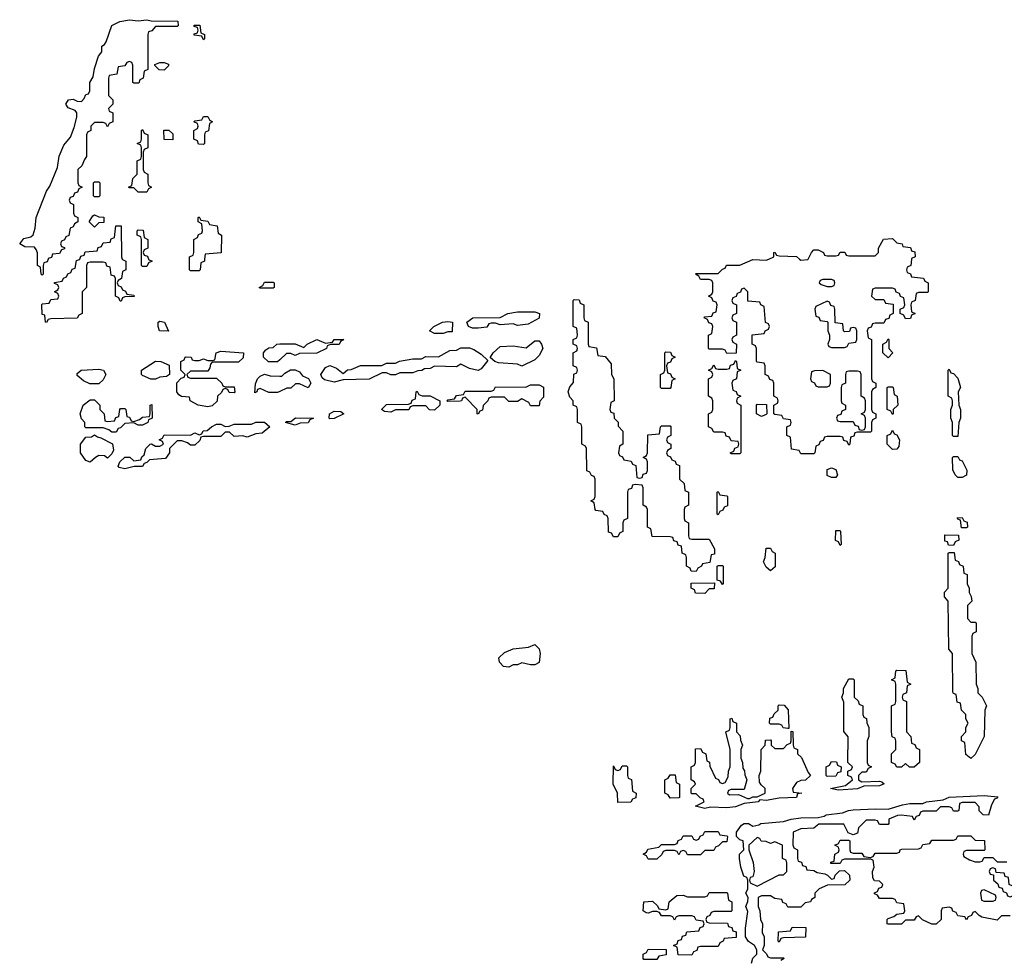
# Model space of a CAD drawing. Header units: inches. Extents: x 2701622 to 2964296, y 496201 to 720542.
# Tile 125 of 256: x 2788807 to 2793323, y 646782 to 651098. Entities that reach past the tile are written whole.
import ezdxf

# ---------------------------------------------------------------- set-up
doc = ezdxf.new("R2010")
doc.units = ezdxf.units.IN
doc.header["$MEASUREMENT"] = 0
for name, color, linetype in [('C7684', 7, 'Continuous'), ('C7685', 7, 'Continuous'), ('C7694', 7, 'Continuous'), ('C7695', 7, 'Continuous')]:
    doc.layers.add(name, color=color, linetype=linetype)

msp = doc.modelspace()

# ---------------------------------------------------------------- linework, layer by layer
at = {"layer": 'C7684', "color": 4, "elevation": 4}
for points in [[(2788937.3, 650000), (2788932.7, 649987.3), (2788918, 649982), (2788914, 649970), (2788914, 649930), (2788910, 649926), (2788906, 649930), (2788902, 649962), (2788888, 649970), (2788888.4, 650000)], [(2789277.3, 650000), (2789278, 649998), (2789294, 649990), (2789294, 649950), (2789278, 649942), (2789274, 649910), (2789258, 649902), (2789254, 649890), (2789258, 649878), (2789272.7, 649872.7), (2789278, 649858), (2789292.7, 649852.7), (2789298, 649838), (2789330, 649834), (2789332.7, 649827.3), (2789290, 649826), (2789278, 649822), (2789272.7, 649807.3), (2789267.3, 649807.3), (2789262, 649822), (2789246, 649830), (2789246, 649910), (2789242, 649922), (2789226, 649926), (2789222, 649962), (2789207.3, 649967.3), (2789202, 649982), (2789190, 649986), (2789130, 649986), (2789118, 649982), (2789114, 649970), (2789114, 649870), (2789094, 649850), (2789094, 649750), (2789078, 649742), (2789070, 649728), (2788950, 649726), (2788938, 649722), (2788930, 649708), (2788926, 649710), (2788922, 649742), (2788910, 649746), (2788908.7, 649790), (2788910, 649794), (2788942, 649798), (2788950, 649814), (2788982, 649818), (2788986, 649830), (2788982, 649842), (2788966, 649850), (2788982, 649858), (2788986, 649870), (2788982, 649882), (2788967.3, 649887.3), (2788967.3, 649892.7), (2789002, 649898), (2789007.3, 649912.7), (2789022, 649918), (2789027.3, 649932.7), (2789042, 649938), (2789047.3, 649952.7), (2789062, 649958), (2789067.3, 649992.7), (2789082, 649998), (2789082.7, 650000)], [(2789397.3, 650000), (2789398, 649998), (2789414, 649990), (2789398, 649982), (2789390, 649966), (2789370, 649966), (2789366, 649970), (2789366, 650000)], [(2789655.3, 650000), (2789654, 649990), (2789638, 649982), (2789634, 649950), (2789630, 649946), (2789590, 649946), (2789586, 649950), (2789586, 650000)], [(2790000, 649537.5), (2789990, 649528), (2789948.4, 649528.4), (2789926, 649550), (2789926, 649570), (2789936.4, 649583.6), (2789950, 649592), (2789970, 649594), (2789986, 649610), (2790000, 649610.1)], [(2790000, 649392.5), (2789990, 649388), (2789950, 649388), (2789910, 649406), (2789898, 649402), (2789894, 649390), (2789886, 649386), (2789888, 649428), (2789898, 649450), (2789910, 649462), (2789930, 649472), (2789956.4, 649463.6), (2790000, 649462.3)]]:
    msp.add_lwpolyline(points, dxfattribs=at)
for points in [[(2789910, 649866), (2789906, 649870), (2789922, 649878), (2789930, 649894), (2789970, 649894), (2789974, 649890), (2789974, 649870), (2789970, 649866)], [(2789490, 649668.7), (2789448.7, 649670), (2789442, 649690), (2789442, 649710), (2789450, 649714.8), (2789471.3, 649710)], [(2789590, 649454), (2789710, 649454), (2789734, 649430), (2789738, 649418), (2789750, 649414), (2789790, 649414), (2789794, 649390), (2789790, 649386), (2789767.3, 649387.3), (2789762, 649402), (2789750, 649406), (2789738, 649402), (2789732.7, 649387.3), (2789714, 649370), (2789712.7, 649347.3), (2789690, 649326), (2789670, 649322), (2789626, 649330), (2789588.9, 649348.9), (2789586, 649366), (2789548.9, 649368.9), (2789536.4, 649376.4), (2789528, 649390), (2789528.4, 649431.6), (2789547.3, 649452.7), (2789562, 649458), (2789566, 649470), (2789546, 649490), (2789546, 649530), (2789562, 649538), (2789566, 649550), (2789570.7, 649550.7), (2789594, 649550), (2789598, 649538), (2789610, 649534), (2789630, 649534), (2789650, 649542), (2789670, 649534), (2789690, 649534), (2789702, 649538), (2789708, 649570), (2789730, 649577.3), (2789834, 649570), (2789832.7, 649547.3), (2789810, 649526), (2789690, 649526), (2789682, 649518), (2789679.6, 649500.4), (2789670, 649486), (2789590, 649486), (2789574, 649470), (2789578, 649458)], [(2789128, 649428), (2789100.4, 649440.4), (2789070, 649466), (2789070, 649474), (2789089.5, 649490.5), (2789170, 649494), (2789192, 649490), (2789202, 649470), (2789190, 649446), (2789170, 649428)], [(2789430, 649448), (2789408.4, 649448.4), (2789370, 649466), (2789366, 649470), (2789366, 649490), (2789430, 649530.7), (2789454, 649530), (2789492.7, 649512.7), (2789494, 649470), (2789479.6, 649460.4), (2789450, 649458)], [(2789210, 649254), (2789242, 649258), (2789247.3, 649272.7), (2789262, 649278), (2789266, 649310), (2789270, 649314), (2789290, 649314), (2789294, 649310), (2789298, 649278), (2789310, 649274), (2789318, 649258), (2789330, 649254), (2789356.4, 649263.6), (2789370, 649274), (2789402, 649278), (2789406, 649290), (2789406, 649330), (2789412.7, 649332.7), (2789414, 649270), (2789398, 649262), (2789394, 649250), (2789370, 649238), (2789350, 649238), (2789330, 649248), (2789290, 649246), (2789270, 649226), (2789258, 649222), (2789250, 649206), (2789230, 649206), (2789216.4, 649216.4), (2789190, 649226), (2789110, 649226), (2789106, 649230), (2789106, 649250), (2789090, 649266), (2789084, 649290), (2789098, 649330), (2789130, 649354), (2789150, 649354), (2789174, 649330), (2789174, 649310), (2789194, 649290), (2789198, 649258)], [(2789850, 649182), (2789830, 649188), (2789790, 649186), (2789770, 649206), (2789750, 649206), (2789730, 649186), (2789650, 649186), (2789638, 649182), (2789632.7, 649167.3), (2789610, 649146), (2789590, 649146), (2789576.4, 649156.4), (2789550, 649166), (2789530, 649166), (2789494, 649130), (2789494, 649110), (2789476, 649084), (2789402, 649078), (2789390, 649066), (2789378, 649062), (2789370, 649048.7), (2789331.6, 649048.4), (2789290, 649038), (2789264, 649044), (2789258, 649050), (2789266, 649070), (2789288.9, 649091.1), (2789311.6, 649091.6), (2789330, 649074), (2789362, 649078), (2789367.3, 649092.7), (2789378, 649102), (2789386, 649130), (2789406, 649150), (2789412, 649152), (2789430, 649142), (2789450, 649142), (2789466, 649150), (2789462, 649162), (2789446, 649170), (2789462, 649178), (2789470, 649194), (2789590, 649192), (2789610, 649202), (2789630, 649194), (2789642, 649198), (2789648.4, 649211.6), (2789667.3, 649212.7), (2789686, 649230), (2789710, 649242), (2789730, 649242), (2789750, 649232), (2789767.3, 649232.7), (2789790, 649242), (2789870, 649242), (2789890, 649252), (2789930, 649252), (2789954, 649230), (2789919.6, 649200.4), (2789890, 649198)], [(2789210, 649086), (2789196.4, 649096.4), (2789170, 649098), (2789154, 649090), (2789130, 649068), (2789110, 649075.3), (2789086, 649110), (2789086, 649150), (2789110, 649182), (2789136.4, 649183.6), (2789150, 649194), (2789163.6, 649183.6), (2789179.6, 649179.6), (2789232, 649152), (2789236.9, 649123.1), (2789230, 649106)]]:
    msp.add_lwpolyline(points, close=True, dxfattribs=at)
at = {"layer": 'C7685', "color": 4, "elevation": 4}
for points in [[(2788888.4, 650000), (2788888.9, 650028.9), (2788883.1, 650043.1), (2788874.6, 650054.6), (2788830, 650055.1), (2788807, 650070), (2788826.5, 650093.5), (2788858, 650102), (2788869.3, 650110.7), (2788878, 650142), (2788882.7, 650190), (2788930, 650312), (2788945.2, 650334.8), (2788980.2, 650419.8), (2788988, 650472), (2789010, 650522), (2789040.4, 650559.6), (2789056.4, 650603.6), (2789068.7, 650650), (2789069, 650670), (2789062, 650682), (2789030, 650693.2), (2789018, 650710), (2789030.5, 650730.5), (2789053, 650733), (2789070, 650724.7), (2789090, 650722), (2789103.1, 650736.9), (2789110, 650754), (2789122, 650758), (2789128, 650772), (2789129.1, 650809.1), (2789144.7, 650835.3), (2789150, 650874), (2789169.2, 650930), (2789184, 650950), (2789183.1, 650976.9), (2789195.3, 650984.7), (2789203.1, 650996.9), (2789230, 651071), (2789266, 651090), (2789310, 651098), (2789350, 651092), (2789390, 651098), (2789410, 651092), (2789531.6, 651091.6), (2789534, 651070), (2789530, 651066), (2789430, 651066), (2789412.7, 651047.3), (2789398, 651042), (2789394, 651030), (2789394, 650870), (2789378, 650862), (2789374, 650830), (2789358, 650822), (2789352.7, 650807.3), (2789330, 650806), (2789326, 650810), (2789326, 650890), (2789322, 650902), (2789310, 650906), (2789298, 650902), (2789290, 650886), (2789258, 650882), (2789252.7, 650847.3), (2789218, 650842), (2789214, 650830), (2789214, 650750), (2789234, 650730), (2789234, 650710), (2789214, 650690), (2789218, 650678), (2789234, 650670), (2789234, 650630), (2789218, 650622), (2789210, 650606), (2789202, 650622), (2789190, 650626), (2789150, 650626), (2789134, 650610), (2789134, 650590), (2789118, 650582), (2789114, 650570), (2789114, 650470), (2789103.6, 650456.4), (2789092.7, 650427.3), (2789074, 650410), (2789074, 650350), (2789078, 650338), (2789094, 650330), (2789078, 650322), (2789072.7, 650307.3), (2789058, 650302), (2789052.7, 650287.3), (2789038, 650282), (2789034, 650270), (2789038, 650258), (2789054, 650250), (2789054, 650210), (2789058, 650198), (2789074, 650190), (2789074, 650170), (2789058, 650162), (2789052.7, 650147.3), (2789038, 650142), (2789032.7, 650107.3), (2789018, 650102), (2789012.7, 650087.3), (2788998, 650082), (2788994, 650070), (2788998, 650058), (2789012.7, 650052.7), (2789012.7, 650047.3), (2788998, 650042), (2788990, 650026), (2788958, 650022), (2788952.7, 650007.3), (2788938, 650002), (2788937.3, 650000)], [(2789586, 650000), (2789586, 650010), (2789602, 650018), (2789606, 650030), (2789606, 650090), (2789622, 650098), (2789627.3, 650112.7), (2789642, 650118), (2789646, 650130), (2789642, 650162), (2789626, 650170), (2789626, 650190), (2789630, 650194), (2789638, 650178), (2789670, 650174), (2789678, 650158), (2789712.7, 650152.7), (2789718, 650118), (2789732, 650110), (2789731.6, 650028.4), (2789658, 650022), (2789655.3, 650000)], [(2789082.7, 650000), (2789087.3, 650012.7), (2789102, 650018), (2789107.3, 650032.7), (2789162, 650038), (2789167.3, 650052.7), (2789182, 650058), (2789190, 650074), (2789222, 650078), (2789227.3, 650092.7), (2789242, 650098), (2789247.3, 650152.7), (2789272.7, 650152.7), (2789274, 650010), (2789277.3, 650000)], [(2789366, 650000), (2789366, 650090), (2789362, 650102), (2789346, 650110), (2789346, 650130), (2789350, 650134), (2789372.7, 650132.7), (2789378, 650098), (2789394, 650090), (2789394, 650050), (2789378, 650042), (2789374, 650030), (2789378, 650018), (2789392.7, 650012.7), (2789397.3, 650000)]]:
    msp.add_lwpolyline(points, dxfattribs=at)
for points in [[(2789650, 651006), (2789642, 651022), (2789607.3, 651027.3), (2789607.3, 651032.7), (2789622, 651038), (2789626, 651050), (2789622, 651062), (2789607.3, 651067.3), (2789607.3, 651072.7), (2789632.7, 651072.7), (2789638, 651038), (2789654, 651030), (2789654, 651010)], [(2789470, 650866), (2789447.3, 650867.3), (2789427.3, 650887.3), (2789427.3, 650892.7), (2789450, 650902), (2789470, 650902), (2789490, 650894), (2789490, 650886)], [(2789650, 650526), (2789627.3, 650527.3), (2789622, 650542), (2789606, 650550), (2789606, 650590), (2789622, 650598), (2789626, 650610), (2789622, 650622), (2789606, 650630), (2789610, 650634), (2789642, 650638), (2789650, 650654), (2789670, 650654), (2789678, 650638), (2789692, 650630), (2789678, 650622), (2789672.7, 650587.3), (2789658, 650582), (2789654, 650570), (2789654, 650530)], [(2789350, 650306), (2789330, 650326), (2789310, 650326), (2789306, 650330), (2789322, 650338), (2789326, 650370), (2789346, 650390), (2789346, 650450), (2789362, 650458), (2789366, 650470), (2789366, 650510), (2789362, 650522), (2789346, 650530), (2789362, 650538), (2789366, 650550), (2789366, 650590), (2789370, 650594), (2789378, 650578), (2789394, 650570), (2789394, 650510), (2789378, 650502), (2789374, 650490), (2789374, 650410), (2789378, 650398), (2789394, 650390), (2789394, 650350), (2789398, 650338), (2789412, 650330), (2789398, 650322), (2789390, 650306)], [(2789510, 650546), (2789468.9, 650548.9), (2789468.7, 650591.3), (2789491.6, 650591.6), (2789510, 650574)], [(2789150, 650286), (2789146, 650290), (2789146, 650350), (2789150, 650354), (2789170, 650354), (2789174, 650350), (2789174, 650290), (2789170, 650286)], [(2789150, 650146), (2789126, 650170), (2789142, 650198), (2789150, 650202), (2789170, 650194), (2789192.7, 650192.7), (2789192.7, 650167.3), (2789170, 650166)]]:
    msp.add_lwpolyline(points, close=True, dxfattribs=at)
at = {"layer": 'C7694', "color": 4, "elevation": 4}
for points in [[(2792897.7, 650000), (2792894, 649970), (2792878, 649962), (2792874, 649950), (2792878, 649938), (2792892.7, 649932.7), (2792898, 649918), (2792952.7, 649912.7), (2792958, 649898), (2792974, 649890), (2792974, 649850), (2792970, 649846), (2792930, 649846), (2792918, 649842), (2792914, 649810), (2792898, 649802), (2792894, 649790), (2792898, 649758), (2792914, 649750), (2792898, 649742), (2792892.7, 649727.3), (2792870, 649726), (2792862, 649742), (2792846, 649750), (2792846, 649770), (2792862, 649778), (2792866, 649790), (2792862, 649822), (2792847.3, 649827.3), (2792842, 649842), (2792827.3, 649847.3), (2792822, 649862), (2792810, 649866), (2792730, 649866), (2792718, 649862), (2792714, 649830), (2792730, 649814), (2792770, 649814), (2792778, 649798), (2792812.7, 649792.7), (2792814, 649750), (2792798, 649742), (2792792.7, 649727.3), (2792778, 649722), (2792770, 649706), (2792730, 649706), (2792718, 649702), (2792712.7, 649687.3), (2792698, 649682), (2792694, 649670), (2792698, 649638), (2792714, 649630), (2792714, 649450), (2792718, 649438), (2792734, 649430), (2792734, 649410), (2792718, 649402), (2792714, 649390), (2792714, 649310), (2792718, 649298), (2792734, 649290), (2792734, 649270), (2792718, 649262), (2792714, 649250), (2792714, 649210), (2792710, 649206), (2792650, 649206), (2792638, 649202), (2792632.7, 649187.3), (2792618, 649182), (2792614, 649150), (2792610, 649146), (2792602, 649162), (2792587.3, 649167.3), (2792582, 649182), (2792570, 649186), (2792510, 649186), (2792498, 649182), (2792492.7, 649167.3), (2792478, 649162), (2792472, 649148), (2792458, 649142), (2792454, 649110), (2792450, 649106), (2792390, 649106), (2792382, 649122), (2792347.3, 649127.3), (2792342, 649182), (2792326, 649190), (2792326, 649230), (2792342, 649238), (2792346, 649250), (2792342, 649262), (2792310, 649266), (2792302, 649282), (2792270, 649286), (2792266, 649290), (2792266, 649330), (2792282, 649338), (2792286, 649350), (2792282, 649362), (2792266, 649370), (2792266, 649430), (2792262, 649442), (2792247.3, 649447.3), (2792242, 649462), (2792226, 649470), (2792226, 649510), (2792222, 649522), (2792190, 649526), (2792186, 649530), (2792186, 649590), (2792182, 649602), (2792166, 649610), (2792167.3, 649652.7), (2792222, 649658), (2792226, 649670), (2792242, 649678), (2792246, 649690), (2792242, 649702), (2792228.4, 649708.4), (2792222, 649782), (2792206, 649790), (2792202, 649802), (2792147.3, 649807.3), (2792146, 649850), (2792130, 649866), (2792118, 649862), (2792112.7, 649847.3), (2792098, 649842), (2792092.7, 649827.3), (2792078, 649822), (2792074, 649810), (2792078, 649798), (2792094, 649790), (2792094, 649750), (2792078, 649742), (2792074, 649730), (2792078, 649718), (2792094, 649710), (2792094, 649650), (2792078, 649642), (2792074, 649630), (2792078, 649618), (2792094, 649610), (2792092.7, 649567.3), (2792050, 649566), (2792042, 649582), (2792030, 649586), (2791970, 649586), (2791966, 649590), (2791966, 649650), (2791982, 649658), (2791986, 649690), (2791982, 649702), (2791967.3, 649707.3), (2791962, 649722), (2791946, 649730), (2791950, 649734), (2791982, 649738), (2791987.3, 649752.7), (2792002, 649758), (2792006, 649790), (2792002, 649802), (2791987.3, 649807.3), (2791982, 649822), (2791966, 649830), (2791982, 649838), (2791986, 649850), (2791986, 649890), (2791982, 649902), (2791970, 649906), (2791930, 649906), (2791922, 649922), (2791906, 649930), (2791910, 649934), (2792010, 649934), (2792030, 649954), (2792042, 649958), (2792048.4, 649971.6), (2792110, 649972), (2792170, 649998), (2792230, 649994), (2792243.5, 650000)], [(2792383.3, 650000), (2792390, 649994), (2792422, 649998), (2792423, 650000)], [(2790000, 649610.1), (2790070.7, 649610.7), (2790110, 649594), (2790126, 649610), (2790170, 649631), (2790210, 649614), (2790242, 649618), (2790250, 649631.3), (2790294, 649630), (2790278, 649622), (2790271.6, 649608.4), (2790232.7, 649607.3), (2790218, 649602), (2790214, 649590), (2790170, 649568), (2790090, 649566), (2790070, 649558), (2790050, 649566), (2790030, 649566), (2790000, 649537.5)], [(2790000, 649462.3), (2790010, 649462), (2790023.1, 649476.9), (2790048.4, 649491.6), (2790070, 649492), (2790090, 649482), (2790104.7, 649464.7), (2790131.1, 649451.1), (2790142, 649430), (2790130, 649408.7), (2790090, 649428), (2790072.7, 649427.3), (2790050, 649408), (2790032.7, 649407.3), (2790000, 649392.5)], [(2792164, 646770), (2792170, 646792), (2792188, 646810), (2792188, 646830), (2792178, 646850), (2792149, 646869), (2792135.3, 646890), (2792135.3, 646930), (2792146, 647006), (2792138, 647030), (2792147.3, 647052.7), (2792148, 647070), (2792138, 647090), (2792146, 647110), (2792146, 647150), (2792142, 647162), (2792128.9, 647168.9), (2792115.3, 647210), (2792108.7, 647250), (2792108.7, 647270), (2792128, 647290), (2792126, 647330), (2792110, 647335.3), (2792095.3, 647350), (2792095.3, 647370), (2792118, 647402), (2792129.5, 647410.5), (2792149.5, 647410.5), (2792170, 647398), (2792196.4, 647403.6), (2792206, 647410), (2792310, 647418.8), (2792346, 647430), (2792390, 647436.3), (2792470, 647438), (2792496.4, 647443.6), (2792506, 647450), (2792581.2, 647458.8), (2792608, 647470), (2792630, 647473), (2792730, 647478), (2792790, 647476), (2792856, 647496), (2792890, 647502), (2792950, 647502), (2792966, 647510), (2793042, 647518), (2793070, 647530.5), (2793230, 647538), (2793292.7, 647532.7), (2793290, 647526), (2793278, 647522), (2793263.6, 647496.4), (2793250, 647448), (2793226, 647450), (2793208.4, 647468.4), (2793207.3, 647487.3), (2793190, 647506), (2793130, 647506), (2793118, 647502), (2793114, 647470), (2793110, 647466), (2793090, 647466), (2793082, 647482), (2793070, 647486), (2793030, 647486), (2793010, 647466), (2792950, 647466), (2792938, 647462), (2792932.7, 647447.3), (2792918, 647442), (2792910, 647426), (2792902, 647442), (2792850, 647448), (2792832.7, 647447.3), (2792794, 647430), (2792794, 647410), (2792790, 647406), (2792750, 647406), (2792742, 647422), (2792730, 647426), (2792690, 647426), (2792654, 647390), (2792650, 647366), (2792630, 647358), (2792607.3, 647367.3), (2792587.3, 647407.3), (2792472.7, 647407.3), (2792450, 647388), (2792390, 647386), (2792354, 647370), (2792352.7, 647312.7), (2792358, 647298), (2792374, 647290), (2792374, 647250), (2792378, 647238), (2792392.7, 647232.7), (2792398, 647218), (2792412.7, 647212.7), (2792418, 647198), (2792450, 647194), (2792465.4, 647185.4), (2792499.6, 647179.6), (2792512.7, 647172.7), (2792530, 647154), (2792542, 647158), (2792547.3, 647172.7), (2792567.3, 647192.7), (2792590, 647194), (2792612.7, 647172.7), (2792614, 647150), (2792591.6, 647128.4), (2792512.7, 647127.3), (2792474, 647110), (2792454, 647090), (2792454, 647070), (2792438, 647062), (2792434, 647050), (2792410, 647046), (2792390, 647026), (2792330, 647026), (2792322, 647042), (2792307.3, 647047.3), (2792302, 647062), (2792270, 647066), (2792250, 647078), (2792210, 647078), (2792194, 647070), (2792194, 647030), (2792202, 647010), (2792204.7, 646970), (2792214, 646950), (2792212, 646910), (2792222, 646890), (2792222, 646850), (2792214, 646830), (2792232.7, 646812.7), (2792238, 646798), (2792250, 646794), (2792310, 646794), (2792314, 646790), (2792298, 646782)], [(2793350, 646986), (2793310, 646986), (2793290, 646966), (2793220.4, 646980.4), (2793207.3, 646987.3), (2793190, 647006), (2793178, 647002), (2793172.7, 646987.3), (2793158, 646982), (2793150, 646968), (2793142, 646982), (2793110, 646986), (2793102, 647002), (2793087.3, 647007.3), (2793082, 647022), (2793070, 647026), (2793038, 647022), (2793034, 647010), (2793034, 646970), (2793010, 646948), (2792990, 646948), (2792948.4, 646968.4), (2792930, 646986), (2792918, 646982), (2792910, 646966), (2792870, 646966), (2792851.6, 646948.4), (2792790, 646948), (2792786, 646950), (2792786, 646970), (2792790, 646974), (2792816.4, 646983.6), (2792830, 646994), (2792862, 646998), (2792866, 647010), (2792862, 647042), (2792830, 647046), (2792822, 647062), (2792810, 647066), (2792750, 647066), (2792742, 647082), (2792727.3, 647087.3), (2792727.3, 647092.7), (2792742, 647098), (2792747.3, 647112.7), (2792762, 647118), (2792766, 647130), (2792750, 647146), (2792727.3, 647147.3), (2792720.4, 647160.4), (2792718, 647190), (2792726, 647210), (2792722, 647242), (2792710, 647246), (2792590, 647246), (2792578, 647242), (2792570, 647226), (2792527.3, 647227.3), (2792527.3, 647232.7), (2792542, 647238), (2792546, 647270), (2792562, 647278), (2792566, 647290), (2792562, 647302), (2792546, 647310), (2792562, 647318), (2792570, 647334), (2792610, 647334), (2792614, 647330), (2792614, 647290), (2792618, 647278), (2792630, 647274), (2792670, 647274), (2792678, 647258), (2792710, 647254), (2792722, 647258), (2792730, 647274), (2792830, 647274), (2792842, 647278), (2792846, 647290), (2792852.7, 647292.7), (2792930, 647294), (2792942, 647298), (2792950, 647314), (2792982, 647318), (2792990, 647334), (2793090, 647334), (2793102, 647338), (2793110, 647354), (2793170, 647354), (2793190, 647334), (2793232.7, 647332.7), (2793234, 647290), (2793230, 647286), (2793150, 647286), (2793138, 647282), (2793134, 647270), (2793138, 647258), (2793163.6, 647243.6), (2793190, 647234), (2793210, 647234), (2793222, 647238), (2793230, 647254), (2793270, 647254), (2793290, 647234), (2793334, 647234)]]:
    msp.add_lwpolyline(points, dxfattribs=at)
for points in [[(2792530, 649906), (2792490, 649906), (2792478, 649902), (2792474, 649890), (2792483.6, 649883.6), (2792510, 649874), (2792530, 649874), (2792542, 649878), (2792546, 649890), (2792542, 649902)], [(2791650, 648994), (2791662, 648998), (2791667.3, 649012.7), (2791682, 649018), (2791686, 649030), (2791686, 649070), (2791682, 649082), (2791666, 649090), (2791682, 649098), (2791686, 649110), (2791687.3, 649192.7), (2791742, 649198), (2791746, 649230), (2791750, 649234), (2791790, 649234), (2791794, 649230), (2791794, 649190), (2791778, 649182), (2791774, 649170), (2791778, 649158), (2791794, 649150), (2791794, 649130), (2791778, 649122), (2791774, 649110), (2791778, 649098), (2791792.7, 649092.7), (2791798, 649078), (2791812.7, 649072.7), (2791818, 649058), (2791832.7, 649052.7), (2791834, 648990), (2791854, 648970), (2791858, 648938), (2791874, 648930), (2791874, 648870), (2791858, 648862), (2791854, 648850), (2791854, 648810), (2791858, 648798), (2791874, 648790), (2791874, 648730), (2791878, 648718), (2791890, 648714), (2791970, 648714), (2791994, 648670), (2791994, 648646), (2791978, 648642), (2791972.7, 648607.3), (2791938, 648602), (2791934, 648590), (2791918, 648582), (2791910, 648566), (2791887.3, 648567.3), (2791882, 648582), (2791866, 648590), (2791866, 648630), (2791862, 648642), (2791846, 648650), (2791842, 648682), (2791827.3, 648687.3), (2791822, 648702), (2791807.3, 648707.3), (2791802, 648722), (2791790, 648726), (2791707.3, 648727.3), (2791702, 648762), (2791686, 648770), (2791686, 648850), (2791682, 648862), (2791666, 648870), (2791666, 648950), (2791662, 648962), (2791630, 648966), (2791618, 648962), (2791612.7, 648947.3), (2791598, 648942), (2791594, 648930), (2791594, 648810), (2791578, 648802), (2791574, 648790), (2791574, 648750), (2791558, 648742), (2791550, 648726), (2791530, 648726), (2791522, 648742), (2791507.3, 648747.3), (2791506, 648810), (2791502, 648822), (2791487.3, 648827.3), (2791482, 648842), (2791450, 648846), (2791446, 648850), (2791442, 648882), (2791426, 648890), (2791442, 648898), (2791446, 648910), (2791446, 648990), (2791442, 649002), (2791430, 649006), (2791422, 649022), (2791408.4, 649028.4), (2791406, 649130), (2791402, 649142), (2791386, 649150), (2791386, 649230), (2791382, 649242), (2791366, 649250), (2791366, 649310), (2791362, 649322), (2791346, 649330), (2791346, 649350), (2791330, 649366), (2791322, 649390), (2791330, 649414), (2791347.3, 649432.7), (2791348, 649472), (2791362, 649478), (2791366, 649490), (2791362, 649502), (2791346, 649510), (2791346, 649570), (2791362, 649578), (2791366, 649590), (2791362, 649602), (2791346, 649610), (2791346, 649630), (2791362, 649638), (2791366, 649650), (2791362, 649682), (2791346, 649690), (2791346, 649810), (2791350, 649814), (2791372.7, 649812.7), (2791378, 649798), (2791394, 649790), (2791394, 649730), (2791398, 649718), (2791414, 649710), (2791414, 649610), (2791418, 649598), (2791452.7, 649592.7), (2791458, 649558), (2791492.7, 649552.7), (2791519.6, 649519.6), (2791522, 649470), (2791532, 649450), (2791534, 649350), (2791518, 649342), (2791514, 649310), (2791518, 649298), (2791532.7, 649292.7), (2791534, 649270), (2791551.6, 649251.6), (2791552.7, 649232.7), (2791574, 649210), (2791574, 649150), (2791558, 649142), (2791554, 649110), (2791558, 649098), (2791572, 649092), (2791578, 649078), (2791612, 649072), (2791618, 649058), (2791632.7, 649052.7), (2791638, 648998)], [(2792510, 649806), (2792458, 649782), (2792454, 649770), (2792458, 649738), (2792472.7, 649732.7), (2792478, 649718), (2792510, 649714), (2792514, 649710), (2792514, 649670), (2792522, 649650), (2792522, 649630), (2792514, 649610), (2792518, 649598), (2792530, 649594), (2792590, 649594), (2792602, 649598), (2792610, 649614), (2792642, 649618), (2792646, 649630), (2792646, 649670), (2792642, 649682), (2792630, 649686), (2792618, 649682), (2792612.7, 649667.3), (2792590, 649666), (2792586, 649670), (2792582, 649702), (2792547.3, 649707.3), (2792546, 649770), (2792542, 649782), (2792527.3, 649787.3), (2792522, 649802)], [(2791090, 649695.3), (2791070, 649702), (2791010, 649698), (2790990, 649706), (2790970, 649706), (2790958, 649702), (2790950, 649688), (2790910, 649682), (2790883.1, 649683.1), (2790866, 649690), (2790858, 649710), (2790886, 649730), (2791010, 649732), (2791046, 649750), (2791090, 649757.3), (2791170, 649758), (2791190.7, 649750), (2791190, 649728), (2791139.6, 649700.4)], [(2790710, 649658), (2790686, 649670), (2790706, 649690), (2790746, 649710), (2790770, 649714), (2790792, 649710), (2790790, 649666), (2790770, 649666), (2790750, 649658)], [(2792790, 649546), (2792766, 649570), (2792766, 649610), (2792782, 649618), (2792790, 649634), (2792794, 649630), (2792794, 649590), (2792812, 649570)], [(2790910, 649488), (2790870, 649498), (2790830, 649518), (2790810, 649506), (2790710, 649508), (2790690, 649498), (2790663.6, 649496.4), (2790651.6, 649488.4), (2790632.7, 649487.3), (2790610, 649478), (2790550, 649478), (2790530, 649468), (2790510, 649468), (2790490, 649478), (2790470, 649478), (2790410, 649448), (2790290, 649446), (2790250, 649435.3), (2790205.2, 649445.2), (2790194.6, 649454.6), (2790188.7, 649470), (2790210, 649502), (2790230, 649512), (2790259.8, 649499.8), (2790290, 649474), (2790310, 649492), (2790327.3, 649492.7), (2790370, 649512), (2790468.4, 649511.6), (2790490, 649522), (2790530, 649522), (2790548.9, 649531.1), (2790610, 649542), (2790650, 649542), (2790670, 649552), (2790728.4, 649551.6), (2790780.4, 649579.6), (2790810, 649582), (2790830, 649592), (2790870, 649592), (2790890, 649584.7), (2790923.6, 649563.6), (2790954, 649534), (2790923.6, 649496.4)], [(2791110, 649508.7), (2791090, 649518), (2791003.1, 649523.1), (2790986, 649530), (2790966, 649546), (2790966, 649550), (2790978, 649570), (2791010, 649598), (2791070, 649601), (2791130, 649592), (2791170, 649624.7), (2791190, 649624.7), (2791201, 649610), (2791206, 649590), (2791190, 649558), (2791170, 649538)], [(2791750, 649406), (2791746, 649410), (2791746, 649470), (2791762, 649478), (2791766, 649490), (2791766, 649570), (2791770, 649574), (2791792.7, 649572.7), (2791798, 649558), (2791814, 649550), (2791798, 649542), (2791792.7, 649527.3), (2791778, 649522), (2791774, 649510), (2791778, 649478), (2791792.7, 649472.7), (2791798, 649458), (2791814, 649450), (2791798, 649442), (2791794, 649410), (2791790, 649406)], [(2792070, 649106), (2792066, 649110), (2792082, 649118), (2792087.3, 649132.7), (2792102, 649138), (2792106, 649150), (2792102, 649162), (2792070, 649166), (2792062, 649182), (2792047.3, 649187.3), (2792042, 649202), (2792030, 649206), (2791990, 649206), (2791982, 649222), (2791966, 649230), (2791966, 649290), (2791982, 649298), (2791986, 649310), (2791986, 649350), (2791982, 649362), (2791966, 649370), (2791966, 649450), (2791982, 649458), (2791986, 649470), (2791982, 649482), (2791966, 649490), (2791982, 649498), (2791990, 649514), (2791998, 649498), (2792010, 649494), (2792050, 649494), (2792062, 649498), (2792067.3, 649512.7), (2792082, 649518), (2792090, 649534), (2792094, 649530), (2792098, 649498), (2792114, 649490), (2792098, 649482), (2792094, 649450), (2792078, 649442), (2792074, 649430), (2792078, 649398), (2792092.7, 649392.7), (2792098, 649378), (2792114, 649370), (2792098, 649362), (2792094, 649350), (2792098, 649338), (2792114, 649330), (2792114, 649110), (2792110, 649106)], [(2793090, 649186), (2793086, 649190), (2793086, 649250), (2793078, 649270), (2793078, 649310), (2793086, 649330), (2793086, 649350), (2793082, 649362), (2793066, 649370), (2793066, 649490), (2793070, 649494), (2793078, 649478), (2793090, 649474), (2793110, 649454), (2793122, 649410), (2793112, 649390), (2793114, 649330), (2793122, 649310), (2793122, 649270), (2793114, 649250), (2793110, 649186)], [(2792490, 649488), (2792452.7, 649487.3), (2792438, 649482), (2792434, 649450), (2792438, 649438), (2792452, 649432), (2792458, 649418), (2792470, 649414), (2792510, 649414), (2792522, 649418), (2792526, 649430), (2792526, 649470)], [(2792650, 649486), (2792610, 649486), (2792598, 649482), (2792594, 649470), (2792594, 649430), (2792578, 649422), (2792574, 649410), (2792574, 649350), (2792578, 649338), (2792594, 649330), (2792594, 649310), (2792578, 649302), (2792572.7, 649287.3), (2792558, 649282), (2792554, 649270), (2792558, 649258), (2792570, 649254), (2792630, 649254), (2792638, 649238), (2792652.7, 649232.7), (2792658, 649218), (2792670, 649214), (2792682, 649218), (2792686, 649230), (2792686, 649270), (2792682, 649282), (2792666, 649290), (2792682, 649298), (2792686, 649310), (2792686, 649350), (2792682, 649362), (2792666, 649370), (2792666, 649470), (2792662, 649482)], [(2791150, 649326), (2791142, 649342), (2791110, 649358), (2791090, 649346), (2791050, 649346), (2791030, 649366), (2790970, 649366), (2790958, 649362), (2790954, 649350), (2790932.7, 649327.3), (2790930, 649306), (2790918, 649302), (2790910, 649288), (2790906, 649290), (2790906, 649310), (2790850, 649366), (2790838, 649362), (2790834, 649350), (2790827.3, 649347.3), (2790770, 649346), (2790766, 649350), (2790770, 649354), (2790802, 649358), (2790810, 649374), (2790842, 649378), (2790850, 649394), (2790970, 649394), (2790982, 649398), (2790990, 649414), (2791128.4, 649411.6), (2791150, 649422), (2791190, 649422), (2791210, 649412), (2791210, 649366), (2791192.7, 649347.3), (2791190, 649326)], [(2792810, 649286), (2792802, 649302), (2792786, 649310), (2792786, 649410), (2792790, 649414), (2792810, 649414), (2792814, 649410), (2792818, 649378), (2792832, 649370), (2792834, 649330), (2792814, 649310), (2792814, 649290)], [(2790710, 649306), (2790687.3, 649307.3), (2790670, 649326), (2790610, 649326), (2790598, 649322), (2790591.6, 649308.4), (2790530, 649308), (2790510, 649298), (2790480.4, 649300.4), (2790466, 649310), (2790490, 649332), (2790590, 649334), (2790602, 649338), (2790607.3, 649352.7), (2790622, 649358), (2790626, 649390), (2790630, 649394), (2790638, 649378), (2790652.7, 649372.7), (2790690, 649372), (2790734, 649350), (2790734, 649330)], [(2792210, 649278), (2792186, 649290), (2792186, 649330), (2792190, 649334), (2792232.7, 649332.7), (2792234, 649290), (2792230, 649286)], [(2790070, 649238), (2790026, 649250), (2790030, 649254), (2790050, 649254), (2790071.6, 649271.6), (2790154, 649270), (2790138, 649262), (2790130, 649248), (2790092.7, 649247.3)], [(2790230, 649266), (2790226, 649270), (2790228, 649290), (2790250, 649302), (2790279.6, 649299.6), (2790294, 649290), (2790250, 649268)], [(2792810, 649126), (2792786, 649150), (2792786, 649190), (2792802, 649198), (2792810, 649214), (2792818, 649198), (2792830, 649194), (2792842, 649170), (2792839.6, 649140.4), (2792830, 649128)], [(2793110, 648998), (2793098, 649010), (2793087.3, 649032.7), (2793086, 649090), (2793090, 649094), (2793110, 649094), (2793118, 649078), (2793130, 649074), (2793151.6, 649031.6), (2793150, 649008), (2793130, 648998)], [(2792530, 648998), (2792510, 649006), (2792510, 649034), (2792530, 649042), (2792550, 649034), (2792558, 649010), (2792550, 648998)], [(2792010, 648826), (2792006, 648830), (2792006, 648930), (2792010, 648934), (2792018, 648918), (2792050, 648914), (2792054, 648910), (2792052.7, 648867.3), (2792038, 648862), (2792032.7, 648847.3), (2792018, 648842)], [(2793150, 648766), (2793127.3, 648767.3), (2793122, 648802), (2793110, 648806), (2793107.3, 648812.7), (2793130, 648814), (2793138, 648798), (2793152.7, 648792.7), (2793154, 648770)], [(2792570, 648686), (2792562, 648702), (2792548.4, 648708.4), (2792550, 648754), (2792570, 648754), (2792572, 648750), (2792574, 648690)], [(2793090, 648686), (2793067.3, 648687.3), (2793062, 648702), (2793050, 648706), (2793050, 648734), (2793112.7, 648732.7), (2793114, 648710), (2793098, 648702)], [(2792250, 648568.7), (2792230, 648586), (2792218, 648610), (2792226, 648630), (2792230, 648674), (2792250, 648674), (2792258, 648658), (2792272, 648650), (2792271.6, 648588.4)], [(2793170, 648334), (2793190, 648334), (2793194, 648330), (2793194, 648290), (2793178, 648282), (2793174, 648270), (2793174, 648190), (2793192, 648150), (2793194, 648050), (2793202, 648030), (2793202, 648010), (2793222, 647990), (2793242, 647950), (2793234, 647930), (2793231.1, 647808.9), (2793190, 647726), (2793170, 647708), (2793147.3, 647727.3), (2793142, 647782), (2793126, 647790), (2793126, 647810), (2793146, 647830), (2793146, 647850), (2793158, 647870), (2793146, 647890), (2793146, 647910), (2793126, 647930), (2793122, 647962), (2793107.3, 647967.3), (2793102, 648002), (2793090, 648006), (2793087.3, 648012.7), (2793086, 648190), (2793068, 648210), (2793066, 648430), (2793048, 648450), (2793048.4, 648471.6), (2793066, 648490), (2793066, 648650), (2793070, 648654), (2793092.7, 648652.7), (2793098, 648618), (2793112.7, 648612.7), (2793118, 648598), (2793134, 648590), (2793138, 648558), (2793152, 648552), (2793152, 648510), (2793162, 648490), (2793162, 648470), (2793171.6, 648451.6), (2793174, 648430), (2793154, 648410), (2793154, 648350)], [(2792030, 648506), (2792022, 648522), (2792006, 648526), (2792006, 648590), (2792010, 648594), (2792030, 648594), (2792034, 648590), (2792034, 648510)], [(2791950, 648466), (2791907.3, 648467.3), (2791902, 648482), (2791886, 648490), (2791887.3, 648512.7), (2791994, 648514), (2791992.7, 648487.3), (2791970, 648486)], [(2791150, 648138), (2791110, 648148), (2791090, 648138), (2791070, 648138), (2791050, 648128), (2791026, 648130), (2791008, 648150), (2791004, 648170), (2791030, 648194.8), (2791070, 648211), (2791140.4, 648219.6), (2791170, 648232), (2791190, 648212), (2791194.8, 648190), (2791190, 648148.7), (2791170, 648138)], [(2792910, 647668), (2792888.4, 647668.4), (2792870, 647686), (2792851.6, 647668.4), (2792830, 647668), (2792822, 647682), (2792806, 647690), (2792806, 647730), (2792826, 647750), (2792826, 647790), (2792822, 647802), (2792808.4, 647808.4), (2792806, 647830), (2792806, 647950), (2792822, 647958), (2792826, 647970), (2792826, 648050), (2792822, 648062), (2792806, 648070), (2792822, 648078), (2792826, 648110), (2792830, 648114), (2792872, 648112), (2792878, 648058), (2792894, 648050), (2792878, 648042), (2792874, 648010), (2792858, 648002), (2792854, 647990), (2792858, 647978), (2792874, 647970), (2792874, 647830), (2792894, 647810), (2792898, 647778), (2792912.7, 647772.7), (2792918, 647758), (2792934, 647750), (2792934, 647690)], [(2792670, 647602), (2792750, 647604.7), (2792762, 647602), (2792772, 647592), (2792750, 647582.7), (2792678, 647582), (2792650, 647569.5), (2792562.7, 647562.7), (2792526, 647570), (2792595.3, 647584.7), (2792626, 647610), (2792622, 647622), (2792606, 647630), (2792606, 647650), (2792622, 647658), (2792626, 647670), (2792606, 647690), (2792607.3, 647807.3), (2792587.3, 647832.7), (2792587.3, 647967.3), (2792578, 647990), (2792586, 648010), (2792586, 648030), (2792610, 648074), (2792630, 648074), (2792634, 648070), (2792634, 647990), (2792652.7, 647972.7), (2792658, 647958), (2792674, 647950), (2792674, 647910), (2792678, 647898), (2792691.6, 647891.6), (2792692.7, 647872.7), (2792702, 647850), (2792702, 647810), (2792694, 647790), (2792694, 647690), (2792698, 647678), (2792714, 647670), (2792698, 647662), (2792690, 647646), (2792670, 647646), (2792654, 647630), (2792654, 647610)], [(2792330, 647846), (2792308.4, 647848.4), (2792302, 647862), (2792290, 647866), (2792250, 647866), (2792246, 647870), (2792247.3, 647892.7), (2792262, 647898), (2792267.3, 647912.7), (2792286, 647930), (2792286, 647950), (2792290, 647954), (2792312.7, 647952.7), (2792331.6, 647931.6), (2792334, 647846)], [(2792062, 647542), (2792103.6, 647543.6), (2792145.4, 647525.4), (2792154.6, 647525.4), (2792170, 647532), (2792190, 647532), (2792226, 647550), (2792226, 647570), (2792207.3, 647587.3), (2792200.4, 647600.4), (2792198, 647630), (2792206, 647650), (2792208, 647750), (2792226, 647770), (2792227.3, 647792.7), (2792250, 647794), (2792254, 647790), (2792254, 647770), (2792270, 647754), (2792310, 647754), (2792327.3, 647772.7), (2792342, 647778), (2792346, 647790), (2792346, 647834), (2792352.7, 647832.7), (2792354, 647770), (2792358, 647758), (2792374, 647750), (2792374, 647730), (2792392.7, 647712.7), (2792423.6, 647643.6), (2792434, 647630), (2792411.6, 647608.4), (2792390, 647608), (2792370, 647598), (2792352, 647570), (2792354, 647554), (2792394, 647550), (2792374, 647546), (2792370, 647529.6), (2792290, 647526.6), (2792230, 647515.3), (2792202, 647518), (2792194, 647510), (2792130, 647501.2), (2792090, 647487), (2792050, 647482.7), (2791975.3, 647484.7), (2791950, 647479), (2791906, 647490), (2791946, 647510), (2791942, 647522), (2791927.3, 647527.3), (2791910, 647546), (2791890, 647546), (2791886, 647550), (2791886, 647570), (2791906, 647590), (2791902, 647602), (2791886, 647610), (2791886, 647670), (2791902, 647678), (2791906, 647690), (2791907.3, 647752.7), (2791930, 647754), (2791938, 647738), (2791954, 647730), (2791958, 647698), (2791971.6, 647691.6), (2791972.7, 647672.7), (2791998, 647618), (2792012.7, 647612.7), (2792018, 647598), (2792030, 647594), (2792042, 647598), (2792056.4, 647623.6), (2792058, 647650), (2792066, 647670), (2792066, 647750), (2792046, 647830), (2792062, 647838), (2792066, 647850), (2792066, 647890), (2792072.7, 647892.7), (2792078, 647878), (2792094, 647870), (2792094, 647830), (2792111.6, 647811.6), (2792112.7, 647792.7), (2792122, 647770), (2792114, 647750), (2792114, 647710), (2792122, 647690), (2792123.6, 647663.6), (2792131.6, 647651.6), (2792132.7, 647632.7), (2792142, 647610), (2792130, 647566), (2792070, 647566), (2792058, 647562), (2792054, 647550)], [(2792510, 647626), (2792506, 647630), (2792506, 647670), (2792522, 647678), (2792530, 647694), (2792552.7, 647692.7), (2792558, 647678), (2792574, 647670), (2792572.7, 647647.3), (2792558, 647642), (2792550, 647628)], [(2791550, 647506), (2791548.7, 647548.7), (2791529.2, 647590.8), (2791530, 647674), (2791538, 647658), (2791550, 647654), (2791562, 647658), (2791570, 647674), (2791590, 647674), (2791594, 647670), (2791594, 647630), (2791598, 647618), (2791612.7, 647612.7), (2791618, 647558), (2791634, 647550), (2791632.7, 647527.3), (2791618, 647522), (2791610, 647508)], [(2791790, 647526), (2791782, 647542), (2791766, 647550), (2791766, 647610), (2791782, 647618), (2791790, 647634), (2791812.7, 647632.7), (2791818, 647598), (2791834, 647590), (2791834, 647530), (2791830, 647528)], [(2791870, 647266), (2791862, 647282), (2791850, 647286), (2791838, 647282), (2791830, 647266), (2791822, 647282), (2791810, 647286), (2791770, 647286), (2791758, 647282), (2791752.7, 647267.3), (2791730, 647246), (2791690, 647246), (2791682, 647262), (2791666, 647270), (2791682, 647278), (2791687.3, 647292.7), (2791738, 647302), (2791750, 647314), (2791810, 647314), (2791822, 647318), (2791827.3, 647332.7), (2791842, 647338), (2791850, 647354), (2791890, 647354), (2791898, 647338), (2791910, 647334), (2791922, 647338), (2791927.3, 647352.7), (2791942, 647358), (2791950, 647374), (2792010, 647374), (2792018, 647358), (2792050, 647354), (2792054, 647350), (2792050, 647326), (2792030, 647326), (2792012.7, 647307.3), (2791998, 647302), (2791990, 647286), (2791950, 647286), (2791930, 647266)], [(2792190, 647346), (2792152, 647310), (2792152, 647290), (2792171.1, 647231.1), (2792176, 647190), (2792170, 647166), (2792158, 647162), (2792154, 647150), (2792158, 647138), (2792190, 647122), (2792290, 647174), (2792310, 647174), (2792326, 647190), (2792326, 647230), (2792322, 647242), (2792306, 647250), (2792306, 647310), (2792270, 647326), (2792250, 647318), (2792230, 647328), (2792208.4, 647328.4), (2792202, 647342)], [(2793270, 647206), (2793258, 647202), (2793254, 647190), (2793258, 647178), (2793274, 647174), (2793274, 647150), (2793292.7, 647132.7), (2793298, 647118), (2793312.7, 647112.7), (2793318, 647098), (2793332.7, 647092.7), (2793338, 647078), (2793350, 647074), (2793362, 647078), (2793366, 647110), (2793362, 647122), (2793346, 647130), (2793342, 647162), (2793327.3, 647167.3), (2793322, 647182), (2793286, 647186), (2793282, 647202)], [(2793230, 647106), (2793218, 647102), (2793214, 647090), (2793218, 647058), (2793230, 647054), (2793270, 647054), (2793282, 647058), (2793286, 647070), (2793282, 647082)], [(2791890, 646806), (2791827.3, 646807.3), (2791822, 646842), (2791806, 646850), (2791822, 646858), (2791827.3, 646872.7), (2791842, 646878), (2791847.3, 646892.7), (2791862, 646898), (2791867.3, 646912.7), (2791922, 646918), (2791927.3, 646932.7), (2791942, 646938), (2791946, 646950), (2791942, 646962), (2791910, 646966), (2791902, 646982), (2791890, 646986), (2791830, 646986), (2791818, 646982), (2791810, 646966), (2791802, 646982), (2791790, 646986), (2791750, 646986), (2791742, 647002), (2791730, 647006), (2791710, 647006), (2791690, 646998), (2791680.4, 647000.4), (2791666, 647010), (2791668.9, 647051.1), (2791710, 647054), (2791732.7, 647032.7), (2791738, 647018), (2791770, 647014), (2791782, 647018), (2791786, 647050), (2791820.4, 647079.6), (2791850, 647082), (2791870, 647074), (2791950, 647074), (2791962, 647078), (2791970, 647094), (2792050, 647094), (2792054, 647090), (2792058, 647058), (2792074, 647050), (2792074, 647010), (2792070, 647006), (2791990, 647006), (2791978, 647002), (2791972.7, 646987.3), (2791958, 646982), (2791954, 646970), (2791958, 646958), (2791970, 646954), (2792052.7, 646952.7), (2792058, 646938), (2792072.7, 646932.7), (2792078, 646918), (2792092.7, 646912.7), (2792092.7, 646887.3), (2792038, 646882), (2792034, 646870), (2792018, 646862), (2792010, 646846), (2791930, 646846), (2791918, 646842), (2791912.7, 646827.3), (2791898, 646822)], [(2792290, 646866), (2792286, 646870), (2792287.3, 646912.7), (2792342, 646918), (2792350, 646934), (2792412.7, 646932.7), (2792411.6, 646888.4), (2792310, 646886), (2792298, 646882)], [(2791670, 646786), (2791666, 646790), (2791666, 646810), (2791682, 646818), (2791690, 646834), (2791772.7, 646832.7), (2791772.7, 646807.3), (2791738, 646802), (2791730, 646786)]]:
    msp.add_lwpolyline(points, close=True, dxfattribs=at)
at = {"layer": 'C7695', "color": 4, "elevation": 4}
for points in [[(2792423, 650000), (2792438, 650030), (2792450, 650042), (2792470, 650042), (2792494, 650030), (2792498, 650018), (2792510, 650014), (2792550, 650014), (2792562, 650018), (2792570, 650032), (2792591.6, 650031.6), (2792598, 650018), (2792610, 650014), (2792730, 650014), (2792746, 650030), (2792746, 650050), (2792768.9, 650091.1), (2792810, 650094), (2792830, 650074), (2792854, 650070), (2792858, 650058), (2792892.7, 650052.7), (2792898, 650038), (2792912.7, 650032.7), (2792914, 650010), (2792898, 650002), (2792897.7, 650000)], [(2792243.5, 650000), (2792266, 650010), (2792266, 650030), (2792270, 650032), (2792278, 650018), (2792290, 650014), (2792370, 650012), (2792383.3, 650000)]]:
    msp.add_lwpolyline(points, dxfattribs=at)

doc.saveas('drawing.dxf')
